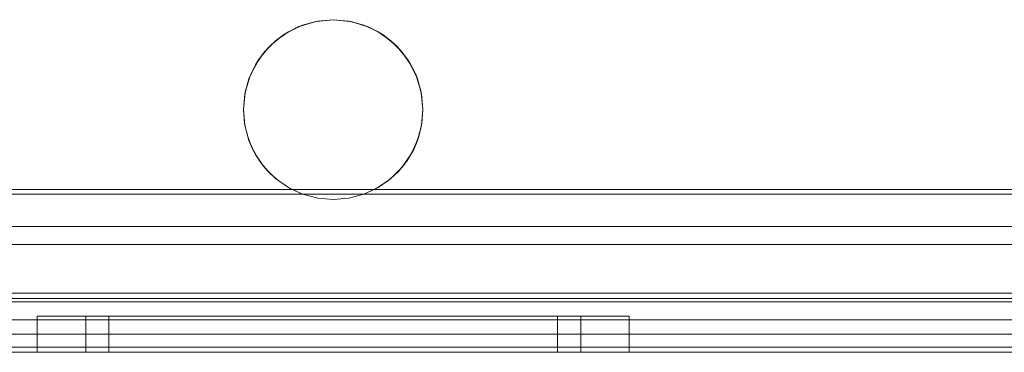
# Model space of a CAD drawing. Extents: x -620 to 300, y 62 to 1112.
# Tile 168 of 235: x 170.343 to 170.772, y 610.985 to 611.13. Entities that reach past the tile are written whole.
import ezdxf

# ---------------------------------------------------------------- set-up
doc = ezdxf.new("R2010")
doc.units = 0
doc.layers.get('0').update_dxf_attribs({"lineweight": 13})

# ---------------------------------------------------------------- blocks, each defined once
blk = doc.blocks.new('Referenz-A06CPVLKL0')
at = {"color": 9, "linetype": 'ByBlock', "lineweight": 13, "ltscale": 0.13, "true_color": 0xc1c9c4}
for p, q in [((170.47936, 611.12955), (170.47214, 611.12883)), ((170.47258, 611.12895), (170.47936, 611.12955)), ((170.47936, 611.12955), (170.47258, 611.12895)), ((170.47936, 611.12955), (170.48615, 611.12895)), ((170.48659, 611.12883), (170.47936, 611.12955)), ((170.48615, 611.12895), (170.47936, 611.12955)), ((170.46261, 611.12561), (170.45869, 611.12351)), ((170.45983, 611.12431), (170.466, 611.12719)), ((170.46442, 611.12657), (170.45983, 611.12431)), ((170.46442, 611.12657), (170.46261, 611.12561)), ((170.466, 611.12719), (170.46442, 611.12657)), ((170.46517, 611.1268), (170.46442, 611.12657)), ((170.46984, 611.12822), (170.46517, 611.1268)), ((170.466, 611.12719), (170.47258, 611.12895)), ((170.47174, 611.12879), (170.466, 611.12719)), ((170.47174, 611.12879), (170.46984, 611.12822)), ((170.47258, 611.12895), (170.47174, 611.12879)), ((170.47214, 611.12883), (170.47174, 611.12879)), ((170.48615, 611.12895), (170.49273, 611.12719)), ((170.48698, 611.12879), (170.48615, 611.12895)), ((170.48698, 611.12879), (170.48659, 611.12883)), ((170.48889, 611.12822), (170.48698, 611.12879)), ((170.49273, 611.12719), (170.48698, 611.12879)), ((170.49356, 611.1268), (170.48889, 611.12822)), ((170.49273, 611.12719), (170.4989, 611.12431)), ((170.49431, 611.12657), (170.49273, 611.12719)), ((170.49431, 611.12657), (170.49356, 611.1268)), ((170.49612, 611.12561), (170.49431, 611.12657)), ((170.4989, 611.12431), (170.49431, 611.12657)), ((170.50004, 611.12351), (170.49612, 611.12561)), ((170.45625, 611.1218), (170.45291, 611.11906)), ((170.45425, 611.1204), (170.45983, 611.12431)), ((170.45766, 611.12296), (170.45425, 611.1204)), ((170.45766, 611.12296), (170.45625, 611.1218)), ((170.45983, 611.12431), (170.45766, 611.12296)), ((170.45869, 611.12351), (170.45766, 611.12296)), ((170.4989, 611.12431), (170.50448, 611.1204)), ((170.50107, 611.12296), (170.4989, 611.12431)), ((170.50107, 611.12296), (170.50004, 611.12351)), ((170.50248, 611.1218), (170.50107, 611.12296)), ((170.50448, 611.1204), (170.50107, 611.12296)), ((170.50582, 611.11906), (170.50248, 611.1218)), ((170.45078, 611.11693), (170.44804, 611.11359)), ((170.44943, 611.11558), (170.45425, 611.1204)), ((170.45174, 611.1181), (170.44943, 611.11558)), ((170.45174, 611.1181), (170.45078, 611.11693)), ((170.45425, 611.1204), (170.45174, 611.1181)), ((170.45291, 611.11906), (170.45174, 611.1181)), ((170.50448, 611.1204), (170.50929, 611.11558)), ((170.50699, 611.1181), (170.50448, 611.1204)), ((170.50699, 611.1181), (170.50582, 611.11906)), ((170.50795, 611.11693), (170.50699, 611.1181)), ((170.50929, 611.11558), (170.50699, 611.1181)), ((170.51069, 611.11359), (170.50795, 611.11693)), ((170.44553, 611.11), (170.44943, 611.11558)), ((170.44688, 611.11218), (170.44553, 611.11)), ((170.44688, 611.11218), (170.44633, 611.11115)), ((170.44943, 611.11558), (170.44688, 611.11218)), ((170.44804, 611.11359), (170.44688, 611.11218)), ((170.50929, 611.11558), (170.5132, 611.11)), ((170.51184, 611.11218), (170.50929, 611.11558)), ((170.51184, 611.11218), (170.51069, 611.11359)), ((170.51239, 611.11115), (170.51184, 611.11218)), ((170.5132, 611.11), (170.51184, 611.11218)), ((170.44265, 611.10383), (170.44553, 611.11)), ((170.44553, 611.11), (170.44328, 611.10543)), ((170.44633, 611.11115), (170.44424, 611.10723)), ((170.51449, 611.10723), (170.51239, 611.11115)), ((170.5132, 611.11), (170.51608, 611.10383)), ((170.51545, 611.10543), (170.5132, 611.11)), ((170.44089, 611.09725), (170.44265, 611.10383)), ((170.44265, 611.10383), (170.44105, 611.0981)), ((170.44304, 611.10467), (170.44163, 611.10001)), ((170.44328, 611.10543), (170.44265, 611.10383)), ((170.44328, 611.10543), (170.44304, 611.10467)), ((170.44424, 611.10723), (170.44328, 611.10543)), ((170.51545, 611.10543), (170.51449, 611.10723)), ((170.51568, 611.10467), (170.51545, 611.10543)), ((170.51608, 611.10383), (170.51545, 611.10543)), ((170.5171, 611.10001), (170.51568, 611.10467)), ((170.51608, 611.10383), (170.51784, 611.09725)), ((170.51768, 611.0981), (170.51608, 611.10383)), ((170.44163, 611.10001), (170.44105, 611.0981)), ((170.51768, 611.0981), (170.5171, 611.10001)), ((170.4403, 611.09046), (170.44089, 611.09725)), ((170.44089, 611.09725), (170.4403, 611.09048)), ((170.44101, 611.0977), (170.44032, 611.09063)), ((170.44105, 611.0981), (170.44089, 611.09725)), ((170.44105, 611.0981), (170.44101, 611.0977)), ((170.51772, 611.0977), (170.51768, 611.0981)), ((170.51784, 611.09725), (170.51768, 611.0981)), ((170.51841, 611.09063), (170.51772, 611.0977)), ((170.51784, 611.09725), (170.51843, 611.09046)), ((170.51843, 611.09048), (170.51784, 611.09725)), ((170.44032, 611.09063), (170.4403, 611.09048)), ((170.51843, 611.09048), (170.51841, 611.09063)), ((170.4403, 611.09048), (170.4403, 611.09047)), ((170.4403, 611.09048), (170.4403, 611.09046)), ((170.4403, 611.09047), (170.44031, 611.09033)), ((170.4409, 611.08368), (170.4403, 611.09046)), ((170.4403, 611.09046), (170.44076, 611.08454)), ((170.44031, 611.09033), (170.44076, 611.08454)), ((170.51843, 611.09046), (170.51783, 611.08368)), ((170.51797, 611.08454), (170.51843, 611.09046)), ((170.51797, 611.08454), (170.51842, 611.09033)), ((170.51842, 611.09033), (170.51843, 611.09047)), ((170.51843, 611.09047), (170.51843, 611.09048)), ((170.51843, 611.09046), (170.51843, 611.09048)), ((170.44076, 611.08454), (170.44086, 611.08408)), ((170.44076, 611.08454), (170.4409, 611.08368)), ((170.44086, 611.08408), (170.44134, 611.08202)), ((170.44267, 611.0771), (170.4409, 611.08368)), ((170.4409, 611.08368), (170.44211, 611.07873)), ((170.44134, 611.08202), (170.44211, 611.07873)), ((170.51783, 611.08368), (170.51606, 611.0771)), ((170.51662, 611.07873), (170.51783, 611.08368)), ((170.51662, 611.07873), (170.51739, 611.08202)), ((170.51739, 611.08202), (170.51786, 611.08408)), ((170.51783, 611.08368), (170.51797, 611.08454)), ((170.51786, 611.08408), (170.51797, 611.08454)), ((170.44211, 611.07873), (170.44246, 611.07786)), ((170.44211, 611.07873), (170.44267, 611.0771)), ((170.44246, 611.07786), (170.44339, 611.07556)), ((170.51534, 611.07556), (170.51627, 611.07786)), ((170.51606, 611.0771), (170.51662, 611.07873)), ((170.51627, 611.07786), (170.51662, 611.07873)), ((170.44555, 611.07093), (170.44267, 611.0771)), ((170.44267, 611.0771), (170.44434, 611.07319)), ((170.44339, 611.07556), (170.44434, 611.07319)), ((170.51606, 611.0771), (170.51318, 611.07093)), ((170.51439, 611.07319), (170.51606, 611.0771)), ((170.51439, 611.07319), (170.51534, 611.07556)), ((170.44434, 611.07319), (170.44506, 611.07196)), ((170.44434, 611.07319), (170.44555, 611.07093)), ((170.44506, 611.07196), (170.44639, 611.06973)), ((170.44946, 611.06535), (170.44555, 611.07093)), ((170.44555, 611.07093), (170.44738, 611.06806)), ((170.44639, 611.06973), (170.44738, 611.06806)), ((170.51318, 611.07093), (170.50927, 611.06535)), ((170.51135, 611.06806), (170.51318, 611.07093)), ((170.51135, 611.06806), (170.51234, 611.06973)), ((170.51234, 611.06973), (170.51366, 611.07196)), ((170.51318, 611.07093), (170.51439, 611.07319)), ((170.51366, 611.07196), (170.51439, 611.07319)), ((170.44738, 611.06806), (170.44862, 611.06655)), ((170.44738, 611.06806), (170.44946, 611.06535)), ((170.44862, 611.06655), (170.45026, 611.06455)), ((170.45428, 611.06054), (170.44946, 611.06535)), ((170.44946, 611.06535), (170.45116, 611.06345)), ((170.50927, 611.06535), (170.50445, 611.06054)), ((170.50757, 611.06345), (170.50927, 611.06535)), ((170.50847, 611.06455), (170.51011, 611.06655)), ((170.50927, 611.06535), (170.51135, 611.06806)), ((170.51011, 611.06655), (170.51135, 611.06806)), ((170.45026, 611.06455), (170.45116, 611.06345)), ((170.45116, 611.06345), (170.45307, 611.06175)), ((170.45116, 611.06345), (170.45428, 611.06054)), ((170.45307, 611.06175), (170.45491, 611.0601)), ((170.50381, 611.0601), (170.50566, 611.06175)), ((170.50445, 611.06054), (170.50757, 611.06345)), ((170.50566, 611.06175), (170.50757, 611.06345)), ((170.50757, 611.06345), (170.50847, 611.06455)), ((170.45986, 611.05664), (170.45428, 611.06054)), ((170.45428, 611.06054), (170.45561, 611.05948)), ((170.45491, 611.0601), (170.45561, 611.05948)), ((170.45561, 611.05948), (170.45846, 611.05761)), ((170.45561, 611.05948), (170.45986, 611.05664)), ((170.45846, 611.05761), (170.46022, 611.05647)), ((170.46604, 611.05376), (170.45986, 611.05664)), ((170.45986, 611.05664), (170.4606, 611.05622)), ((170.46022, 611.05647), (170.4606, 611.05622)), ((170.49887, 611.05664), (170.49269, 611.05376)), ((170.49813, 611.05622), (170.49887, 611.05664)), ((170.49813, 611.05622), (170.49851, 611.05647)), ((170.49851, 611.05647), (170.50026, 611.05761)), ((170.50445, 611.06054), (170.49887, 611.05664)), ((170.49887, 611.05664), (170.50312, 611.05948)), ((170.50026, 611.05761), (170.50312, 611.05948)), ((170.50312, 611.05948), (170.50445, 611.06054)), ((170.50312, 611.05948), (170.50381, 611.0601)), ((170.46604, 611.05376), (170.23916, 611.05376)), ((170.23936, 611.05376), (170.46604, 611.05376)), ((170.4606, 611.05622), (170.46604, 611.05376)), ((170.46604, 611.05376), (170.4726, 611.05201)), ((170.4726, 611.05201), (170.46604, 611.05376)), ((170.46604, 611.05376), (170.46604, 611.05376)), ((170.4726, 611.05201), (170.47936, 611.05142)), ((170.47936, 611.05142), (170.4726, 611.05201)), ((170.47936, 611.05142), (170.48613, 611.05201)), ((170.48613, 611.05201), (170.47936, 611.05142)), ((170.48613, 611.05201), (170.49269, 611.05376)), ((170.49269, 611.05376), (170.48613, 611.05201)), ((170.49269, 611.05376), (170.49813, 611.05622)), ((170.49269, 611.05376), (170.81921, 611.05376)), ((170.81921, 611.05376), (170.49269, 611.05376)), ((170.49269, 611.05376), (170.49269, 611.05376)), ((171.78718, 611.03189), (170.2653, 611.03189)), ((170.2653, 611.03189), (170.81921, 611.03189)), ((170.79186, 611.00845), (170.1278, 611.00845)), ((171.92468, 611.00689), (170.1278, 611.00689)), ((170.2653, 611.00689), (171.78718, 611.00689)), ((170.35485, 611.00064), (170.35046, 611.00064)), ((170.35046, 611.00064), (170.35046, 610.98501)), ((170.35046, 611.00064), (170.35485, 611.00064)), ((170.36773, 611.00064), (170.35485, 611.00064)), ((170.35485, 611.00064), (170.36773, 611.00064)), ((170.38821, 611.00064), (170.36773, 611.00064)), ((170.36773, 611.00064), (170.38821, 611.00064)), ((170.3753, 611.00064), (170.37163, 611.00064)), ((170.37163, 611.00064), (170.37163, 610.98501)), ((170.37163, 611.00064), (170.3753, 611.00064)), ((170.38606, 611.00064), (170.3753, 611.00064)), ((170.3753, 611.00064), (170.38606, 611.00064)), ((170.38504, 611.00064), (170.38171, 611.00064)), ((170.38171, 611.00064), (170.38171, 610.98501)), ((170.38504, 611.00064), (170.38171, 611.00064)), ((170.39479, 611.00064), (170.38504, 611.00064)), ((170.39479, 611.00064), (170.38504, 611.00064)), ((170.40318, 611.00064), (170.38606, 611.00064)), ((170.38606, 611.00064), (170.40318, 611.00064)), ((170.41491, 611.00064), (170.38821, 611.00064)), ((170.38821, 611.00064), (170.41491, 611.00064)), ((170.41031, 611.00064), (170.39479, 611.00064)), ((170.41031, 611.00064), (170.39479, 611.00064)), ((170.4255, 611.00064), (170.40318, 611.00064)), ((170.40318, 611.00064), (170.4255, 611.00064)), ((170.43054, 611.00064), (170.41031, 611.00064)), ((170.43054, 611.00064), (170.41031, 611.00064)), ((170.446, 611.00064), (170.41491, 611.00064)), ((170.41491, 611.00064), (170.446, 611.00064)), ((170.45148, 611.00064), (170.4255, 611.00064)), ((170.4255, 611.00064), (170.45148, 611.00064)), ((170.45409, 611.00064), (170.43054, 611.00064)), ((170.45409, 611.00064), (170.43054, 611.00064)), ((170.47936, 611.00064), (170.446, 611.00064)), ((170.446, 611.00064), (170.47936, 611.00064)), ((170.47936, 611.00064), (170.45148, 611.00064)), ((170.45148, 611.00064), (170.47936, 611.00064)), ((170.47936, 611.00064), (170.45409, 611.00064)), ((170.47936, 611.00064), (170.45409, 611.00064)), ((170.50725, 611.00064), (170.47936, 611.00064)), ((170.51273, 611.00064), (170.47936, 611.00064)), ((170.50464, 611.00064), (170.47936, 611.00064)), ((170.47936, 611.00064), (170.50725, 611.00064)), ((170.47936, 611.00064), (170.51273, 611.00064)), ((170.50464, 611.00064), (170.47936, 611.00064)), ((170.52819, 611.00064), (170.50464, 611.00064)), ((170.52819, 611.00064), (170.50464, 611.00064)), ((170.53323, 611.00064), (170.50725, 611.00064)), ((170.50725, 611.00064), (170.53323, 611.00064)), ((170.54382, 611.00064), (170.51273, 611.00064)), ((170.51273, 611.00064), (170.54382, 611.00064)), ((170.54842, 611.00064), (170.52819, 611.00064)), ((170.54842, 611.00064), (170.52819, 611.00064)), ((170.55554, 611.00064), (170.53323, 611.00064)), ((170.53323, 611.00064), (170.55554, 611.00064)), ((170.57051, 611.00064), (170.54382, 611.00064)), ((170.54382, 611.00064), (170.57051, 611.00064)), ((170.56394, 611.00064), (170.54842, 611.00064)), ((170.56394, 611.00064), (170.54842, 611.00064)), ((170.57266, 611.00064), (170.55554, 611.00064)), ((170.55554, 611.00064), (170.57266, 611.00064)), ((170.57369, 611.00064), (170.56394, 611.00064)), ((170.57369, 611.00064), (170.56394, 611.00064)), ((170.591, 611.00064), (170.57051, 611.00064)), ((170.57051, 611.00064), (170.591, 611.00064)), ((170.58343, 611.00064), (170.57266, 611.00064)), ((170.57266, 611.00064), (170.58343, 611.00064)), ((170.57702, 611.00064), (170.57369, 611.00064)), ((170.57702, 611.00064), (170.57369, 611.00064)), ((170.57702, 610.98501), (170.57702, 611.00064)), ((170.5871, 611.00064), (170.58343, 611.00064)), ((170.58343, 611.00064), (170.5871, 611.00064)), ((170.5871, 610.98501), (170.5871, 611.00064)), ((170.60388, 611.00064), (170.591, 611.00064)), ((170.591, 611.00064), (170.60388, 611.00064)), ((170.60827, 611.00064), (170.60388, 611.00064)), ((170.60388, 611.00064), (170.60827, 611.00064)), ((170.60827, 610.98501), (170.60827, 611.00064)), ((171.02624, 610.99283), (170.21374, 610.99283)), ((171.02624, 610.99283), (170.21374, 610.99283)), ((171.83093, 610.99283), (170.22155, 610.99283)), ((171.83093, 610.99283), (170.22155, 610.99283)), ((170.1278, 610.98501), (171.92468, 610.98501)), ((170.1278, 610.98501), (171.92468, 610.98501)), ((170.21374, 610.98501), (171.02624, 610.98501)), ((171.02624, 610.98501), (170.21374, 610.98501)), ((170.22155, 610.98501), (171.83093, 610.98501)), ((171.83093, 610.98501), (170.22155, 610.98501)), ((170.35046, 610.98501), (170.35485, 610.98501)), ((170.35046, 610.98501), (170.35485, 610.98501)), ((170.35485, 610.98501), (170.36773, 610.98501)), ((170.35485, 610.98501), (170.36773, 610.98501)), ((170.36773, 610.98501), (170.38821, 610.98501)), ((170.36773, 610.98501), (170.38821, 610.98501)), ((170.37163, 610.98501), (170.3737, 610.98501)), ((170.37163, 610.98501), (170.3737, 610.98501)), ((170.3737, 610.98501), (170.37983, 610.98501)), ((170.3737, 610.98501), (170.37983, 610.98501)), ((170.37983, 610.98501), (170.38979, 610.98501)), ((170.37983, 610.98501), (170.38979, 610.98501)), ((170.38171, 610.98501), (170.38358, 610.98501)), ((170.38171, 610.98501), (170.38358, 610.98501)), ((170.38358, 610.98501), (170.38914, 610.98501)), ((170.38358, 610.98501), (170.38914, 610.98501)), ((170.38821, 610.98501), (170.41491, 610.98501)), ((170.38821, 610.98501), (170.41491, 610.98501)), ((170.38914, 610.98501), (170.39817, 610.98501)), ((170.38914, 610.98501), (170.39817, 610.98501)), ((170.38979, 610.98501), (170.40318, 610.98501)), ((170.38979, 610.98501), (170.40318, 610.98501)), ((170.39817, 610.98501), (170.41031, 610.98501)), ((170.39817, 610.98501), (170.41031, 610.98501)), ((170.40318, 610.98501), (170.41951, 610.98501)), ((170.40318, 610.98501), (170.41951, 610.98501)), ((170.41031, 610.98501), (170.42511, 610.98501)), ((170.41031, 610.98501), (170.42511, 610.98501)), ((170.41491, 610.98501), (170.446, 610.98501)), ((170.41491, 610.98501), (170.446, 610.98501)), ((170.41951, 610.98501), (170.43814, 610.98501)), ((170.41951, 610.98501), (170.43814, 610.98501)), ((170.42511, 610.98501), (170.44199, 610.98501)), ((170.42511, 610.98501), (170.44199, 610.98501)), ((170.43814, 610.98501), (170.45835, 610.98501)), ((170.43814, 610.98501), (170.45835, 610.98501)), ((170.44199, 610.98501), (170.46031, 610.98501)), ((170.44199, 610.98501), (170.46031, 610.98501)), ((170.446, 610.98501), (170.47936, 610.98501)), ((170.446, 610.98501), (170.47936, 610.98501)), ((170.45835, 610.98501), (170.47936, 610.98501)), ((170.45835, 610.98501), (170.47936, 610.98501)), ((170.46031, 610.98501), (170.47936, 610.98501)), ((170.46031, 610.98501), (170.47936, 610.98501)), ((170.47936, 610.98501), (170.50038, 610.98501)), ((170.47936, 610.98501), (170.51273, 610.98501)), ((170.47936, 610.98501), (170.49842, 610.98501)), ((170.47936, 610.98501), (170.51273, 610.98501)), ((170.47936, 610.98501), (170.50038, 610.98501)), ((170.47936, 610.98501), (170.49842, 610.98501)), ((170.49842, 610.98501), (170.51674, 610.98501)), ((170.49842, 610.98501), (170.51674, 610.98501)), ((170.50038, 610.98501), (170.52059, 610.98501)), ((170.50038, 610.98501), (170.52059, 610.98501)), ((170.51273, 610.98501), (170.54382, 610.98501)), ((170.51273, 610.98501), (170.54382, 610.98501)), ((170.51674, 610.98501), (170.53362, 610.98501)), ((170.51674, 610.98501), (170.53362, 610.98501)), ((170.52059, 610.98501), (170.53922, 610.98501)), ((170.52059, 610.98501), (170.53922, 610.98501)), ((170.53362, 610.98501), (170.54842, 610.98501)), ((170.53362, 610.98501), (170.54842, 610.98501)), ((170.53922, 610.98501), (170.55554, 610.98501)), ((170.53922, 610.98501), (170.55554, 610.98501)), ((170.54382, 610.98501), (170.57051, 610.98501)), ((170.54382, 610.98501), (170.57051, 610.98501)), ((170.54842, 610.98501), (170.56056, 610.98501)), ((170.54842, 610.98501), (170.56056, 610.98501)), ((170.55554, 610.98501), (170.56894, 610.98501)), ((170.55554, 610.98501), (170.56894, 610.98501)), ((170.56056, 610.98501), (170.56959, 610.98501)), ((170.56056, 610.98501), (170.56959, 610.98501)), ((170.56894, 610.98501), (170.5789, 610.98501)), ((170.56894, 610.98501), (170.5789, 610.98501)), ((170.56959, 610.98501), (170.57514, 610.98501)), ((170.56959, 610.98501), (170.57514, 610.98501)), ((170.57051, 610.98501), (170.591, 610.98501)), ((170.57051, 610.98501), (170.591, 610.98501)), ((170.57514, 610.98501), (170.57702, 610.98501)), ((170.57514, 610.98501), (170.57702, 610.98501)), ((170.5789, 610.98501), (170.58503, 610.98501)), ((170.5789, 610.98501), (170.58503, 610.98501)), ((170.58503, 610.98501), (170.5871, 610.98501)), ((170.58503, 610.98501), (170.5871, 610.98501)), ((170.591, 610.98501), (170.60388, 610.98501)), ((170.591, 610.98501), (170.60388, 610.98501)), ((170.60388, 610.98501), (170.60827, 610.98501)), ((170.60388, 610.98501), (170.60827, 610.98501))]:
    blk.add_line(p, q, dxfattribs=at)
at = {"color": 251, "linetype": 'ByBlock', "lineweight": 13, "ltscale": 0.13, "true_color": 0x636363}
for p, q in [((171.79186, 611.05376), (170.26061, 611.05376)), ((171.78989, 611.05574), (170.26259, 611.05574)), ((171.78718, 611.0397), (170.2653, 611.0397)), ((170.2653, 611.0397), (171.78718, 611.0397)), ((171.92468, 611.0107), (170.1278, 611.0107)), ((170.2653, 610.99908), (171.78718, 610.99908)), ((171.78718, 610.99908), (170.2653, 610.99908)), ((171.92468, 610.98727), (170.1278, 610.98727)), ((170.1278, 610.98501), (171.92468, 610.98501))]:
    blk.add_line(p, q, dxfattribs=at)

msp = doc.modelspace()

# ---------------------------------------------------------------- block references
at = {"color": 8, "lineweight": 25, "ltscale": 0.25, "true_color": 0x808080}
msp.add_blockref('Referenz-A06CPVLKL0', (0, 0), dxfattribs=at)

doc.saveas('drawing.dxf')
